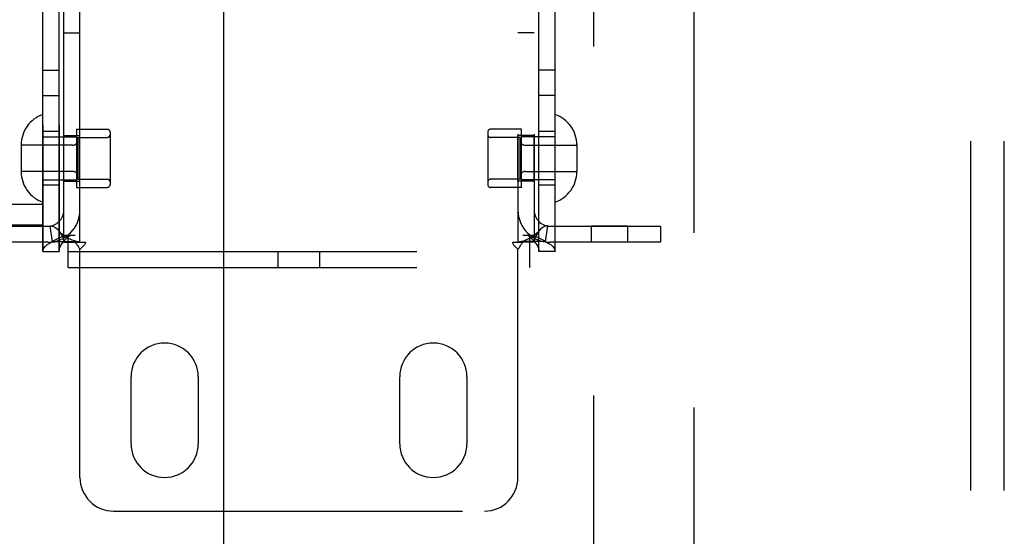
# Model space of a CAD drawing. Header units: inches. Extents: x 0 to 236, y 0 to 153.
# Tile 10 of 36: x 77.75 to 81.42, y 49.36 to 51.28. Entities that reach past the tile are written whole.
import ezdxf

# ---------------------------------------------------------------- set-up
doc = ezdxf.new("R2010")
doc.units = ezdxf.units.IN
doc.header["$LTSCALE"] = 12.986111
doc.header["$MEASUREMENT"] = 0
doc.linetypes.add('HIDDEN', pattern=[0.2, 0.1, -0.1])
doc.linetypes.add('PHANTOM', pattern=[0.8, 0.45, -0.05, 0.1, -0.05, 0.1, -0.05])
doc.layers.get('0').update_dxf_attribs({"linetype": 'CONTINUOUS'})
for name, color, linetype in [('02___PRT_ALL_AXES', 7, 'CONTINUOUS'), ('AVAILABLE_DOOR_SPACES', 7, 'CONTINUOUS'), ('DEFAULT_2', 8, 'HIDDEN')]:
    doc.layers.add(name, color=color, linetype=linetype)

msp = doc.modelspace()

# ---------------------------------------------------------------- linework, layer by layer
at = {"color": 3, "linetype": 'Continuous'}
msp.add_line((78.5118, 40.7036), (78.5118, 63.2036), dxfattribs=at)
at = {"layer": '02___PRT_ALL_AXES', "color": 8, "linetype": 'HIDDEN'}
for p, q in [((77.8378, 50.4196), (77.8378, 53.4876)), ((77.8978, 50.4196), (77.8978, 53.4876)), ((79.6838, 50.4196), (79.6838, 53.4876)), ((79.7438, 50.4196), (79.7438, 53.4876)), ((77.9158, 51.2336), (77.9758, 51.2336)), ((79.6658, 51.2336), (79.6058, 51.2336)), ((77.8378, 51.0946), (77.8978, 51.0946)), ((79.7438, 51.0946), (79.6838, 51.0946)), ((77.8378, 50.9996), (77.8978, 50.9996)), ((79.7438, 50.9996), (79.6838, 50.9996)), ((77.8978, 50.8661), (77.8378, 50.8661)), ((77.9628, 50.8741), (77.9628, 50.6581)), ((77.9628, 50.8741), (78.0778, 50.8741)), ((79.6188, 50.8741), (79.5038, 50.8741)), ((79.6188, 50.6581), (79.6188, 50.8741)), ((79.7438, 50.8661), (79.6838, 50.8661)), ((77.9158, 50.6816), (77.9158, 50.8506)), ((77.9158, 50.8506), (77.9758, 50.8506)), ((77.9758, 50.6816), (77.9758, 50.8506)), ((79.6058, 50.6816), (79.6058, 50.8506)), ((79.6658, 50.8506), (79.6058, 50.8506)), ((79.6658, 50.6816), (79.6658, 50.8506)), ((77.9158, 50.6816), (77.9758, 50.6816)), ((79.6658, 50.6816), (79.6058, 50.6816)), ((77.8978, 50.6661), (77.8378, 50.6661)), ((77.9628, 50.6581), (78.0778, 50.6581)), ((79.6188, 50.6581), (79.5038, 50.6581)), ((79.7438, 50.6661), (79.6838, 50.6661)), ((79.8791, 50.4536), (79.8791, 50.5136)), ((80.0151, 50.5136), (79.8791, 50.5136)), ((80.0151, 50.4536), (80.0151, 50.5136)), ((80.0151, 50.4536), (79.8791, 50.4536)), ((78.1658, 49.7036), (78.1658, 49.9536)), ((78.4158, 49.9536), (78.4158, 49.7036)), ((79.1658, 49.7036), (79.1658, 49.9536)), ((79.4158, 49.9536), (79.4158, 49.7036))]:
    msp.add_line(p, q, dxfattribs=at)
for centre, start, end in [((78.2908, 49.9536), 0, 180), ((79.2908, 49.9536), 0, 180), ((78.2908, 49.7036), 180, 360), ((79.2908, 49.7036), 180, 360)]:
    msp.add_arc(centre, 0.125, start, end, dxfattribs=at)
at = {"layer": 'AVAILABLE_DOOR_SPACES', "color": 4, "linetype": 'PHANTOM'}
msp.add_line((80.2618, 12.8286), (80.2618, 91.0786), dxfattribs=at)
at = {"layer": 'DEFAULT_2', "color": 8, "linetype": 'HIDDEN'}
for p, q in [((79.8868, 91.4386), (79.8868, 12.4686)), ((77.8378, 53.4876), (77.8378, 50.4196)), ((77.8978, 53.4876), (77.8978, 50.4196)), ((79.6838, 50.4196), (79.6838, 53.4876)), ((79.7438, 50.4196), (79.7438, 53.4876)), ((77.9158, 50.4536), (77.9158, 53.4536)), ((77.9758, 50.4536), (77.9758, 53.4536)), ((79.6058, 53.4536), (79.6058, 50.4536)), ((79.6658, 53.4536), (79.6658, 50.4536)), ((81.2908, 46.9335), (81.2908, 53.1773)), ((81.4158, 46.9335), (81.4158, 53.1773)), ((78.0878, 50.8641), (78.0878, 50.6681)), ((79.4938, 50.8641), (79.4938, 50.6681)), ((77.8378, 50.8461), (77.9628, 50.8461)), ((77.9678, 50.8441), (77.9678, 50.6881)), ((77.9678, 50.8441), (78.0778, 50.8441)), ((79.6138, 50.8441), (79.5038, 50.8441)), ((79.6138, 50.6881), (79.6138, 50.8441)), ((79.7438, 50.8461), (79.6188, 50.8461)), ((77.7568, 50.8157), (77.7568, 50.7166)), ((77.9478, 50.8146), (77.7568, 50.8146)), ((79.6338, 50.8146), (79.8248, 50.8146)), ((79.8248, 50.8157), (79.8248, 50.7166)), ((77.9478, 50.7176), (77.7568, 50.7176)), ((79.6338, 50.7176), (79.8248, 50.7176)), ((77.8378, 50.6861), (77.9628, 50.6861)), ((77.9678, 50.6881), (78.0778, 50.6881)), ((79.6138, 50.6881), (79.5038, 50.6881)), ((79.7438, 50.6861), (79.6188, 50.6861)), ((77.3736, 50.5956), (77.8376, 50.5956)), ((77.8376, 50.5956), (77.8376, 50.5176)), ((77.8376, 50.5176), (77.3736, 50.5176)), ((77.4458, 50.5136), (77.8558, 50.5136)), ((77.8736, 50.455), (77.8647, 50.5143)), ((79.708, 50.455), (79.7169, 50.5143)), ((79.7258, 50.5136), (80.1358, 50.5136)), ((80.1358, 50.5136), (80.1358, 50.4536)), ((77.9208, 50.4796), (77.9578, 50.4796)), ((77.9313, 50.3596), (77.9313, 50.4796)), ((79.6238, 50.4796), (79.6609, 50.4796)), ((79.6503, 50.3596), (79.6503, 50.4796)), ((77.8558, 50.4536), (77.4458, 50.4536)), ((77.9158, 50.4536), (77.9575, 50.4536)), ((77.9575, 50.4536), (77.9967, 50.4536)), ((77.9758, 49.5786), (77.9758, 50.4275)), ((79.585, 50.4536), (79.6242, 50.4536)), ((79.6058, 49.5786), (79.6058, 50.4275)), ((79.6658, 50.4536), (79.6242, 50.4536)), ((80.1358, 50.4536), (79.7258, 50.4536)), ((77.8378, 50.4196), (77.8978, 50.4196)), ((77.9313, 50.4196), (79.6503, 50.4196)), ((78.7128, 50.3596), (78.7128, 50.4196)), ((78.8688, 50.3596), (78.8688, 50.4196)), ((79.7438, 50.4196), (79.6838, 50.4196)), ((77.9313, 50.3596), (79.6503, 50.3596)), ((78.1008, 49.4536), (79.4808, 49.4536))]:
    msp.add_line(p, q, dxfattribs=at)
for points in [[(77.8647, 50.5143), (77.8683, 50.5145), (77.8723, 50.5139), (77.8769, 50.5123), (77.8818, 50.5097), (77.8868, 50.5062), (77.8917, 50.5019), (77.8958, 50.4976)], [(77.8958, 50.4976), (77.8963, 50.497), (77.9007, 50.4915), (77.9048, 50.4855), (77.9085, 50.4792), (77.9116, 50.4725), (77.9139, 50.4658), (77.9154, 50.4595), (77.9158, 50.4536)], [(77.9728, 50.4543), (77.9697, 50.4548), (77.9663, 50.4555), (77.9628, 50.4563), (77.959, 50.4573), (77.9552, 50.4585), (77.9512, 50.4598), (77.9472, 50.4614), (77.9432, 50.4631), (77.939, 50.4649), (77.9349, 50.467), (77.9308, 50.4692), (77.9267, 50.4716), (77.9226, 50.4743), (77.9185, 50.4771), (77.9144, 50.4801), (77.9104, 50.4834), (77.9064, 50.4869), (77.9024, 50.4906), (77.8985, 50.4946), (77.8958, 50.4976)], [(79.6859, 50.4976), (79.6831, 50.4946), (79.6792, 50.4905), (79.6752, 50.4868), (79.6711, 50.4833), (79.6671, 50.48), (79.663, 50.477), (79.6589, 50.4741), (79.6548, 50.4715), (79.6506, 50.4691), (79.6465, 50.4668), (79.6423, 50.4648), (79.6382, 50.4629), (79.6341, 50.4612), (79.6301, 50.4597), (79.6262, 50.4584), (79.6223, 50.4572), (79.6187, 50.4563), (79.6151, 50.4554), (79.6118, 50.4548), (79.6087, 50.4543), (79.6076, 50.4541)], [(79.6859, 50.4976), (79.6853, 50.497), (79.681, 50.4915), (79.6769, 50.4855), (79.6732, 50.4792), (79.6701, 50.4725), (79.6678, 50.4658), (79.6663, 50.4595), (79.6658, 50.4536)], [(79.7169, 50.5143), (79.7134, 50.5145), (79.7094, 50.5139), (79.7048, 50.5123), (79.6999, 50.5097), (79.6949, 50.5062), (79.69, 50.5019), (79.6859, 50.4976)], [(77.8378, 50.4196), (77.8388, 50.4256), (77.8416, 50.4316), (77.8463, 50.4376), (77.8527, 50.4436), (77.8608, 50.4496), (77.8704, 50.4556), (77.8814, 50.4616), (77.8936, 50.4676), (77.9068, 50.4736), (77.9208, 50.4796)], [(77.8978, 50.4196), (77.8983, 50.4256), (77.8997, 50.4316), (77.9021, 50.4376), (77.9053, 50.4436), (77.9093, 50.4496), (77.9141, 50.4556), (77.9196, 50.4616), (77.9257, 50.4676), (77.9323, 50.4736), (77.9393, 50.4796)], [(79.6424, 50.4796), (79.6494, 50.4736), (79.656, 50.4676), (79.6621, 50.4616), (79.6676, 50.4556), (79.6724, 50.4496), (79.6764, 50.4436), (79.6796, 50.4376), (79.682, 50.4316), (79.6834, 50.4256), (79.6838, 50.4196)], [(79.6609, 50.4796), (79.6749, 50.4736), (79.6881, 50.4676), (79.7003, 50.4616), (79.7113, 50.4556), (79.7209, 50.4496), (79.729, 50.4436), (79.7354, 50.4376), (79.7401, 50.4316), (79.7429, 50.4256), (79.7438, 50.4196)], [(77.8736, 50.455), (77.8821, 50.456), (77.8911, 50.4566), (77.9001, 50.457), (77.9089, 50.4571), (77.9171, 50.4572), (77.9247, 50.4571), (77.9317, 50.4569), (77.9382, 50.4567), (77.9443, 50.4564), (77.9501, 50.4561), (77.9556, 50.4558), (77.9606, 50.4554), (77.9651, 50.4551), (77.9688, 50.4547), (77.9719, 50.4544), (77.9734, 50.4542)], [(77.9575, 50.4536), (77.9597, 50.4513), (77.9616, 50.449), (77.9633, 50.4469), (77.9647, 50.4448), (77.966, 50.4428), (77.9673, 50.4408)], [(77.9673, 50.4408), (77.9698, 50.4367), (77.9712, 50.4344), (77.9727, 50.4321), (77.9743, 50.4297), (77.9758, 50.4275)], [(77.9728, 50.4543), (77.974, 50.4541), (77.9754, 50.4539), (77.9758, 50.4536)], [(77.9867, 50.4382), (77.9823, 50.4342), (77.98, 50.432), (77.9778, 50.4298), (77.9758, 50.4275)], [(77.9967, 50.4536), (77.9961, 50.4513), (77.9952, 50.4489), (77.994, 50.4465), (77.9924, 50.4442), (77.9906, 50.4421), (77.9888, 50.4402), (77.9867, 50.4382)], [(79.585, 50.4536), (79.5856, 50.4513), (79.5865, 50.4489), (79.5877, 50.4465), (79.5893, 50.4442), (79.591, 50.4421), (79.5929, 50.4402), (79.5949, 50.4382), (79.5994, 50.4342)], [(79.5994, 50.4342), (79.6017, 50.432), (79.6038, 50.4298), (79.6058, 50.4275)], [(79.6076, 50.4541), (79.6063, 50.4539), (79.6058, 50.4536)], [(79.6119, 50.4368), (79.6105, 50.4345), (79.609, 50.4321), (79.6074, 50.4298), (79.6058, 50.4275)], [(79.708, 50.455), (79.6995, 50.456), (79.6906, 50.4566), (79.6816, 50.457), (79.6728, 50.4571), (79.6646, 50.4572), (79.657, 50.4571), (79.65, 50.4569), (79.6435, 50.4567), (79.6374, 50.4564), (79.6316, 50.4561), (79.6261, 50.4558), (79.6211, 50.4554), (79.6166, 50.4551), (79.6128, 50.4547), (79.6098, 50.4544), (79.6083, 50.4542)], [(79.6242, 50.4536), (79.622, 50.4513), (79.6201, 50.449), (79.6184, 50.4469), (79.617, 50.4448), (79.6156, 50.4428), (79.6144, 50.4408), (79.6119, 50.4368)]]:
    msp.add_lwpolyline(points, dxfattribs=at)
for centre, radius, start, end in [((77.8768, 50.8157), 0.12, 108.9656, 180), ((79.7048, 50.8157), 0.12, 0, 71.0344), ((78.0778, 50.8641), 0.01, 0, 90), ((79.5038, 50.8641), 0.01, 90, 180), ((77.9478, 50.8346), 0.02, 270, 360), ((78.0778, 50.8541), 0.01, 270, 360), ((79.5038, 50.8541), 0.01, 180, 270), ((79.6338, 50.8346), 0.02, 180, 270), ((77.8768, 50.7166), 0.12, 180, 251.0344), ((77.9478, 50.6976), 0.02, 0, 90), ((79.6338, 50.6976), 0.02, 90, 180), ((79.7048, 50.7166), 0.12, 288.9656, 360), ((78.0778, 50.6781), 0.01, 0, 90), ((79.5038, 50.6781), 0.01, 90, 180), ((78.0778, 50.6681), 0.01, 270, 360), ((79.5038, 50.6681), 0.01, 180, 270), ((77.8558, 50.5736), 0.12, 270, 360), ((77.8558, 50.5736), 0.06, 270, 360), ((79.7258, 50.5736), 0.12, 180, 270), ((79.7258, 50.5736), 0.06, 180, 270), ((78.1008, 49.5786), 0.125, 180, 270), ((79.4808, 49.5786), 0.125, 270, 360)]:
    msp.add_arc(centre, radius, start, end, dxfattribs=at)

doc.saveas('drawing.dxf')
